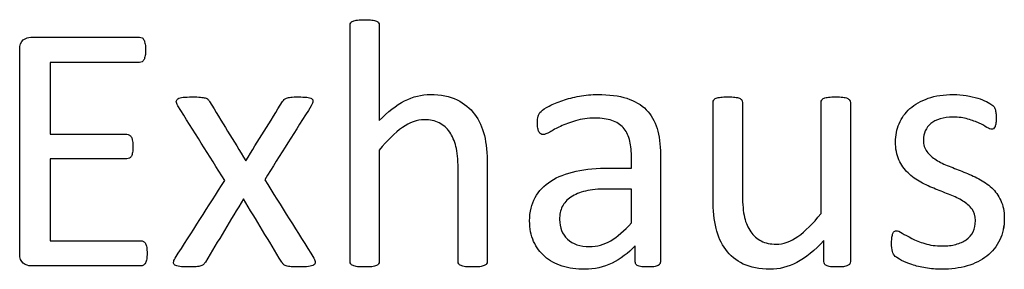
# Model space of a CAD drawing. Header units: inches. Extents: x 0 to 20790, y -12 to 14700.
# Tile 125 of 184: x 6408 to 6836, y 13484 to 13593. Entities that reach past the tile are written whole.
import ezdxf

# ---------------------------------------------------------------- set-up
doc = ezdxf.new("R2010")
doc.units = ezdxf.units.IN
doc.layers.add('254', color=7, linetype='Continuous', true_color=0xffffff)

msp = doc.modelspace()

# ---------------------------------------------------------------- linework, layer by layer
at = {"layer": '254', "color": 2, "linetype": 'Continuous', "lineweight": 25}
for points, knots in [([(6610.572, 13486.243), (6610.767, 13486.508), (6610.883, 13486.854), (6610.883, 13501.338), (6610.883, 13515.388), (6610.883, 13534.402), (6610.45, 13538.643), (6608.775, 13545.689), (6607.363, 13548.741), (6603.463, 13553.96), (6600.9, 13556.069), (6594.61, 13559.185), (6590.715, 13559.964), (6582.348, 13559.964), (6578.626, 13559.041), (6571.24, 13555.29), (6567.576, 13552.434), (6563.941, 13548.597), (6563.941, 13562.417), (6563.941, 13576.237), (6563.941, 13590.461), (6563.826, 13590.836), (6563.624, 13591.124), (6563.422, 13591.442), (6563.104, 13591.701), (6562.181, 13592.105), (6561.517, 13592.249), (6559.902, 13592.48), (6558.834, 13592.509), (6556.324, 13592.509), (6555.285, 13592.48), (6553.67, 13592.249), (6553.006, 13592.105), (6552.025, 13591.701), (6551.708, 13591.442), (6551.506, 13591.124), (6551.333, 13590.836), (6551.246, 13590.461), (6551.246, 13555.8), (6551.246, 13521.543), (6551.246, 13486.854), (6551.333, 13486.508), (6551.506, 13486.248), (6551.708, 13485.96), (6552.025, 13485.7), (6553.006, 13485.296), (6553.67, 13485.152), (6554.478, 13485.036), (6555.285, 13484.95), (6556.324, 13484.892), (6558.834, 13484.892), (6559.902, 13484.95), (6560.71, 13485.036), (6561.517, 13485.152), (6562.181, 13485.296), (6563.104, 13485.7), (6563.422, 13485.96), (6563.624, 13486.248), (6563.826, 13486.508), (6563.941, 13486.854), (6563.941, 13503.415), (6563.941, 13519.543), (6563.941, 13535.671), (6567.432, 13540.028), (6570.75, 13543.346), (6577.136, 13547.833), (6580.3, 13548.972), (6585.955, 13548.972), (6588.119, 13548.51), (6591.846, 13546.675), (6593.37, 13545.337), (6595.722, 13541.836), (6596.63, 13539.768), (6597.89, 13534.955), (6598.188, 13531.776), (6598.188, 13514.311), (6598.188, 13500.799), (6598.188, 13486.854), (6598.274, 13486.508), (6598.476, 13486.248), (6598.678, 13485.96), (6599.025, 13485.7), (6599.948, 13485.296), (6600.583, 13485.152), (6601.419, 13485.036), (6602.227, 13484.95), (6603.266, 13484.892), (6605.805, 13484.892), (6606.815, 13484.95), (6607.651, 13485.036), (6608.459, 13485.152), (6609.094, 13485.296), (6610.017, 13485.7), (6610.363, 13485.96), (6610.572, 13486.243)], [0, 0, 0, 0, 0.0027696, 0.0027696, 0.0926902, 0.0926902, 0.1244485, 0.1244485, 0.1562665, 0.1562665, 0.1876924, 0.1876924, 0.2191183, 0.2191183, 0.2446519, 0.2446519, 0.2701855, 0.2701855, 0.2701855, 0.3685701, 0.3685701, 0.3714456, 0.3714456, 0.3714456, 0.3744645, 0.3744645, 0.3774835, 0.3774835, 0.3805024, 0.3805024, 0.3834527, 0.3834527, 0.3864029, 0.3864029, 0.3893532, 0.3893532, 0.3893532, 0.3919105, 0.3919105, 0.6087898, 0.6087898, 0.6115297, 0.6115297, 0.6115297, 0.6143736, 0.6143736, 0.6172174, 0.6172174, 0.6172174, 0.6240936, 0.6240936, 0.6311296, 0.6311296, 0.6311296, 0.6355618, 0.6355618, 0.6399939, 0.6399939, 0.6399939, 0.642461, 0.642461, 0.7344031, 0.7344031, 0.7344031, 0.765268, 0.765268, 0.7959471, 0.7959471, 0.8199325, 0.8199325, 0.8436214, 0.8436214, 0.8670435, 0.8670435, 0.8901371, 0.8901371, 0.9690824, 0.9690824, 0.9716109, 0.9716109, 0.9716109, 0.9744754, 0.9744754, 0.9773399, 0.9773399, 0.9773399, 0.9844145, 0.9844145, 0.9911747, 0.9911747, 0.9911747, 0.9955873, 0.9955873, 1, 1, 1, 1]), ([(6551.506, 13591.124), (6551.708, 13591.442), (6552.025, 13591.701), (6553.006, 13592.105), (6553.67, 13592.249), (6555.285, 13592.48), (6556.324, 13592.509), (6558.834, 13592.509), (6559.902, 13592.48), (6561.517, 13592.249), (6562.181, 13592.105), (6563.104, 13591.701), (6563.422, 13591.442), (6563.624, 13591.124)], [0, 0, 0, 0, 0.164751, 0.164751, 0.3295019, 0.3295019, 0.4942529, 0.4942529, 0.6628352, 0.6628352, 0.8314176, 0.8314176, 1, 1, 1, 1]), ([(6551.506, 13486.248), (6551.333, 13486.508), (6551.246, 13486.854), (6551.246, 13521.543), (6551.246, 13555.8), (6551.246, 13590.461), (6551.333, 13590.836), (6551.506, 13591.124)], [0, 0, 0, 0, 0.0123321, 0.0123321, 0.98849, 0.98849, 1, 1, 1, 1]), ([(6563.624, 13591.124), (6563.826, 13590.836), (6563.941, 13590.461), (6563.941, 13576.237), (6563.941, 13562.417), (6563.941, 13548.597)], [0, 0, 0, 0, 0.0283976, 0.0283976, 1, 1, 1, 1]), ([(6462.772, 13488.381), (6462.873, 13489.076), (6462.931, 13489.884), (6462.931, 13491.845), (6462.873, 13492.711), (6462.758, 13493.403), (6462.671, 13494.096), (6462.469, 13494.644), (6462.239, 13495.077), (6461.979, 13495.51), (6461.662, 13495.827), (6461.344, 13496.058), (6460.998, 13496.26), (6460.623, 13496.346), (6447.063, 13496.346), (6433.906, 13496.346), (6420.75, 13496.346), (6420.75, 13508.224), (6420.75, 13520.101), (6420.75, 13531.978), (6431.887, 13531.978), (6443.023, 13531.978), (6454.564, 13531.978), (6454.939, 13532.065), (6455.257, 13532.238), (6455.603, 13532.411), (6455.891, 13532.728), (6456.353, 13533.536), (6456.497, 13534.084), (6456.613, 13534.748), (6456.699, 13535.412), (6456.757, 13536.191), (6456.757, 13538.095), (6456.699, 13538.96), (6456.613, 13539.653), (6456.497, 13540.374), (6456.353, 13540.951), (6455.891, 13541.759), (6455.603, 13542.076), (6455.257, 13542.307), (6454.939, 13542.538), (6454.564, 13542.653), (6443.023, 13542.653), (6431.887, 13542.653), (6420.75, 13542.653), (6420.75, 13553.069), (6420.75, 13563.484), (6420.75, 13573.9), (6433.733, 13573.9), (6446.716, 13573.9), (6460.104, 13573.9), (6460.479, 13574.015), (6460.796, 13574.217), (6461.142, 13574.419), (6461.402, 13574.736), (6461.806, 13575.602), (6461.979, 13576.179), (6462.123, 13576.871), (6462.239, 13577.564), (6462.296, 13578.372), (6462.296, 13580.305), (6462.239, 13581.17), (6462.123, 13581.863), (6461.979, 13582.555), (6461.806, 13583.132), (6461.402, 13584.056), (6461.142, 13584.402), (6460.796, 13584.604), (6460.479, 13584.806), (6460.104, 13584.892), (6443.947, 13584.892), (6428.194, 13584.892), (6411.258, 13584.892), (6410.161, 13584.517), (6409.094, 13583.709), (6408.055, 13582.901), (6407.536, 13581.517), (6407.536, 13549.934), (6407.536, 13520.341), (6407.536, 13488.729), (6408.055, 13487.345), (6409.094, 13486.537), (6410.161, 13485.758), (6411.258, 13485.354), (6428.367, 13485.354), (6444.293, 13485.354), (6460.623, 13485.354), (6460.998, 13485.44), (6461.344, 13485.671), (6461.662, 13485.873), (6461.979, 13486.191), (6462.239, 13486.652), (6462.469, 13487.114), (6462.671, 13487.691), (6462.772, 13488.381)], [0, 0, 0, 0, 0.0057275, 0.0057275, 0.012171, 0.012171, 0.012171, 0.0164281, 0.0164281, 0.0164281, 0.0196572, 0.0196572, 0.0196572, 0.0224977, 0.0224977, 0.1150167, 0.1150167, 0.1150167, 0.1990299, 0.1990299, 0.1990299, 0.2778051, 0.2778051, 0.2806623, 0.2806623, 0.2806623, 0.2836411, 0.2836411, 0.2866199, 0.2866199, 0.2866199, 0.2922637, 0.2922637, 0.2979075, 0.2979075, 0.2979075, 0.302089, 0.302089, 0.3062706, 0.3062706, 0.3062706, 0.3090271, 0.3090271, 0.3850294, 0.3850294, 0.3850294, 0.4581667, 0.4581667, 0.4581667, 0.5493352, 0.5493352, 0.5521715, 0.5521715, 0.5521715, 0.5551417, 0.5551417, 0.5581119, 0.5581119, 0.5581119, 0.5637944, 0.5637944, 0.5700097, 0.5700097, 0.5700097, 0.5742407, 0.5742407, 0.5784716, 0.5784716, 0.5784716, 0.5811627, 0.5811627, 0.6861176, 0.6861176, 0.6939988, 0.6939988, 0.6939988, 0.7047328, 0.7047328, 0.8642914, 0.8642914, 0.875181, 0.875181, 0.875181, 0.8831411, 0.8831411, 0.9903106, 0.9903106, 0.9930287, 0.9930287, 0.9930287, 0.9959897, 0.9959897, 0.9959897, 1, 1, 1, 1]), ([(6409.094, 13486.537), (6408.055, 13487.345), (6407.536, 13488.729), (6407.536, 13520.341), (6407.536, 13549.934), (6407.536, 13581.517), (6408.055, 13582.901), (6409.094, 13583.709)], [0, 0, 0, 0, 0.060103, 0.060103, 0.9407556, 0.9407556, 1, 1, 1, 1]), ([(6409.094, 13583.709), (6410.161, 13584.517), (6411.258, 13584.892), (6428.194, 13584.892), (6443.947, 13584.892), (6460.104, 13584.892), (6460.479, 13584.806), (6460.796, 13584.604)], [0, 0, 0, 0, 0.0682196, 0.0682196, 0.9767055, 0.9767055, 1, 1, 1, 1]), ([(6460.796, 13584.604), (6461.142, 13584.402), (6461.402, 13584.056), (6461.806, 13583.132), (6461.979, 13582.555), (6462.123, 13581.863)], [0, 0, 0, 0, 0.5, 0.5, 1, 1, 1, 1]), ([(6462.123, 13581.863), (6462.239, 13581.17), (6462.296, 13580.305), (6462.296, 13578.372), (6462.239, 13577.564), (6462.123, 13576.871)], [0, 0, 0, 0, 0.5223881, 0.5223881, 1, 1, 1, 1]), ([(6462.123, 13576.871), (6461.979, 13576.179), (6461.806, 13575.602), (6461.402, 13574.736), (6461.142, 13574.419), (6460.796, 13574.217)], [0, 0, 0, 0, 0.5, 0.5, 1, 1, 1, 1]), ([(6460.796, 13574.217), (6460.479, 13574.015), (6460.104, 13573.9), (6446.716, 13573.9), (6433.733, 13573.9), (6420.75, 13573.9)], [0, 0, 0, 0, 0.0301724, 0.0301724, 1, 1, 1, 1]), ([(6536.099, 13486.941), (6536.099, 13487.402), (6535.897, 13488.008), (6535.493, 13488.729), (6528.357, 13500.116), (6521.221, 13511.503), (6514.085, 13522.89), (6520.836, 13533.613), (6527.588, 13544.336), (6534.339, 13555.06), (6534.801, 13555.81), (6535.032, 13556.473), (6535.15, 13557.483), (6534.945, 13557.887), (6534.022, 13558.464), (6533.3, 13558.637), (6532.377, 13558.753), (6531.425, 13558.839), (6530.184, 13558.897), (6527.328, 13558.897), (6526.232, 13558.868), (6524.645, 13558.692), (6524.039, 13558.579), (6523.606, 13558.406), (6523.145, 13558.204), (6522.798, 13558.002), (6522.568, 13557.743), (6522.308, 13557.483), (6522.077, 13557.195), (6521.875, 13556.906), (6516.538, 13548.318), (6511.2, 13539.73), (6505.862, 13531.141), (6500.602, 13539.73), (6495.341, 13548.318), (6490.081, 13556.906), (6489.879, 13557.252), (6489.648, 13557.57), (6489.128, 13558.089), (6488.753, 13558.291), (6488.234, 13558.435), (6487.744, 13558.579), (6487.022, 13558.695), (6485.233, 13558.868), (6484.051, 13558.897), (6480.906, 13558.897), (6479.579, 13558.839), (6478.598, 13558.753), (6477.588, 13558.637), (6476.838, 13558.435), (6475.857, 13557.743), (6475.626, 13557.339), (6475.682, 13556.387), (6475.914, 13555.781), (6476.318, 13555.06), (6483.118, 13544.211), (6489.917, 13533.363), (6496.716, 13522.515), (6489.532, 13511.253), (6482.348, 13499.991), (6474.704, 13488.008), (6474.472, 13487.402), (6474.412, 13486.45), (6474.616, 13486.046), (6475.049, 13485.729), (6475.482, 13485.44), (6476.174, 13485.21), (6477.126, 13485.094), (6478.078, 13484.95), (6479.29, 13484.892), (6482.204, 13484.892), (6483.358, 13484.921), (6485.118, 13485.091), (6485.811, 13485.21), (6486.907, 13485.556), (6487.311, 13485.787), (6487.599, 13486.075), (6487.859, 13486.364), (6488.119, 13486.681), (6488.321, 13487.056), (6493.831, 13496.212), (6499.342, 13505.367), (6504.853, 13514.523), (6510.392, 13505.367), (6515.932, 13496.212), (6521.471, 13487.056), (6521.673, 13486.681), (6521.933, 13486.364), (6522.221, 13486.075), (6522.481, 13485.787), (6522.914, 13485.556), (6523.433, 13485.383), (6523.981, 13485.21), (6524.703, 13485.094), (6526.491, 13484.921), (6527.703, 13484.892), (6530.848, 13484.892), (6532.146, 13484.95), (6533.127, 13485.094), (6534.137, 13485.21), (6534.887, 13485.44), (6535.378, 13485.729), (6535.839, 13486.046), (6536.099, 13486.45), (6536.099, 13486.941)], [0, 0, 0, 0, 0.0052827, 0.0052827, 0.0052827, 0.1169451, 0.1169451, 0.1169451, 0.2222379, 0.2222379, 0.2222379, 0.227948, 0.227948, 0.2339895, 0.2339895, 0.240031, 0.240031, 0.240031, 0.2502768, 0.2502768, 0.2599198, 0.2599198, 0.2699158, 0.2699158, 0.2699158, 0.2734534, 0.2734534, 0.2734534, 0.276551, 0.276551, 0.276551, 0.3629603, 0.3629603, 0.3629603, 0.4490243, 0.4490243, 0.4490243, 0.4523206, 0.4523206, 0.455617, 0.455617, 0.455617, 0.4616987, 0.4616987, 0.4677805, 0.4677805, 0.4744471, 0.4744471, 0.4744471, 0.4810669, 0.4810669, 0.4876866, 0.4876866, 0.4939184, 0.4939184, 0.4939184, 0.6019732, 0.6019732, 0.6019732, 0.7147132, 0.7147132, 0.7219407, 0.7219407, 0.7296183, 0.7296183, 0.7296183, 0.7358262, 0.7358262, 0.7358262, 0.7462368, 0.7462368, 0.7560468, 0.7560468, 0.7655432, 0.7655432, 0.7750397, 0.7750397, 0.7750397, 0.7785393, 0.7785393, 0.7785393, 0.8704534, 0.8704534, 0.8704534, 0.9624958, 0.9624958, 0.9624958, 0.9660492, 0.9660492, 0.9660492, 0.9700924, 0.9700924, 0.9700924, 0.9763996, 0.9763996, 0.9827068, 0.9827068, 0.9891308, 0.9891308, 0.9891308, 0.9958197, 0.9958197, 0.9958197, 1, 1, 1, 1]), ([(6476.318, 13555.06), (6475.914, 13555.781), (6475.682, 13556.387), (6475.626, 13557.339), (6475.857, 13557.743), (6476.838, 13558.435), (6477.588, 13558.637), (6478.598, 13558.753)], [0, 0, 0, 0, 0.3200484, 0.3200484, 0.6600242, 0.6600242, 1, 1, 1, 1]), ([(6478.598, 13558.753), (6479.579, 13558.839), (6480.906, 13558.897), (6484.051, 13558.897), (6485.233, 13558.868), (6487.022, 13558.695), (6487.744, 13558.579), (6488.234, 13558.435)], [0, 0, 0, 0, 0.3540373, 0.3540373, 0.6770186, 0.6770186, 1, 1, 1, 1]), ([(6488.234, 13558.435), (6488.753, 13558.291), (6489.128, 13558.089), (6489.648, 13557.57), (6489.879, 13557.252), (6490.081, 13556.906)], [0, 0, 0, 0, 0.5, 0.5, 1, 1, 1, 1]), ([(6523.606, 13558.406), (6524.039, 13558.579), (6524.645, 13558.692), (6526.232, 13558.868), (6527.328, 13558.897), (6530.184, 13558.897), (6531.425, 13558.839), (6532.377, 13558.753)], [0, 0, 0, 0, 0.3344828, 0.3344828, 0.6571578, 0.6571578, 1, 1, 1, 1]), ([(6532.377, 13558.753), (6533.3, 13558.637), (6534.022, 13558.464), (6534.945, 13557.887), (6535.15, 13557.483), (6535.032, 13556.473), (6534.801, 13555.81), (6534.339, 13555.06)], [0, 0, 0, 0, 0.3395422, 0.3395422, 0.6790845, 0.6790845, 1, 1, 1, 1]), ([(6563.941, 13548.597), (6567.576, 13552.434), (6571.24, 13555.29), (6578.626, 13559.041), (6582.348, 13559.964), (6590.715, 13559.964), (6594.61, 13559.185), (6600.9, 13556.069), (6603.463, 13553.96), (6607.363, 13548.741), (6608.775, 13545.689), (6610.45, 13538.643), (6610.883, 13534.402), (6610.883, 13515.388), (6610.883, 13501.338), (6610.883, 13486.854), (6610.767, 13486.508), (6610.565, 13486.248)], [0, 0, 0, 0, 0.0945039, 0.0945039, 0.1890077, 0.1890077, 0.3053202, 0.3053202, 0.4216326, 0.4216326, 0.5393958, 0.5393958, 0.6569387, 0.6569387, 0.9897492, 0.9897492, 1, 1, 1, 1]), ([(6685.574, 13485.822), (6685.984, 13486.133), (6686.186, 13486.594), (6686.186, 13502.771), (6686.186, 13518.341), (6686.186, 13538.21), (6685.695, 13541.961), (6683.733, 13548.424), (6682.175, 13551.136), (6680.04, 13553.328), (6677.876, 13555.492), (6675.049, 13557.166), (6668.067, 13559.416), (6663.854, 13559.964), (6656.209, 13559.964), (6653.554, 13559.734), (6648.333, 13558.747), (6645.909, 13558.147), (6641.523, 13556.646), (6639.561, 13555.839), (6636.179, 13554.062), (6634.974, 13553.271), (6634.281, 13552.578), (6633.589, 13551.915), (6633.156, 13551.222), (6632.81, 13549.722), (6632.723, 13548.712), (6632.723, 13546.664), (6632.752, 13545.971), (6632.978, 13544.672), (6633.127, 13544.154), (6633.589, 13543.346), (6633.877, 13543.028), (6634.166, 13542.826), (6634.483, 13542.624), (6634.83, 13542.509), (6635.868, 13542.509), (6636.791, 13542.884), (6639.33, 13544.384), (6640.888, 13545.192), (6644.639, 13546.981), (6646.803, 13547.818), (6651.8, 13549.27), (6654.593, 13549.664), (6660.652, 13549.664), (6663.104, 13549.318), (6667.112, 13547.924), (6668.73, 13546.923), (6671.242, 13544.184), (6672.164, 13542.48), (6672.712, 13540.432), (6673.289, 13538.383), (6673.577, 13536.017), (6673.577, 13531.565), (6673.577, 13529.766), (6673.577, 13527.968), (6670.394, 13527.968), (6667.211, 13527.968), (6658.632, 13527.968), (6653.785, 13527.506), (6645.187, 13525.602), (6641.523, 13524.188), (6635.58, 13520.38), (6633.3, 13517.985), (6630.114, 13512.25), (6629.319, 13508.868), (6629.319, 13501.626), (6629.896, 13498.654), (6632.215, 13493.437), (6633.82, 13491.211), (6637.974, 13487.633), (6640.484, 13486.248), (6643.456, 13485.325), (6646.399, 13484.373), (6649.688, 13483.882), (6657.478, 13483.882), (6661.431, 13484.777), (6668.84, 13488.395), (6672.221, 13490.893), (6675.251, 13494.125), (6675.251, 13491.817), (6675.251, 13489.508), (6675.251, 13486.594), (6675.424, 13486.133), (6675.799, 13485.815), (6676.145, 13485.498), (6676.722, 13485.267), (6678.31, 13484.984), (6679.377, 13484.892), (6682.118, 13484.892), (6683.156, 13484.979), (6684.599, 13485.267), (6685.147, 13485.498), (6685.574, 13485.822)], [0, 0, 0, 0, 0.0062907, 0.0062907, 0.1679526, 0.1679526, 0.2125868, 0.2125868, 0.257221, 0.257221, 0.257221, 0.2941122, 0.2941122, 0.3310034, 0.3310034, 0.3506219, 0.3506219, 0.3704508, 0.3704508, 0.3902798, 0.3902798, 0.4098458, 0.4098458, 0.4098458, 0.4185611, 0.4185611, 0.4272765, 0.4272765, 0.4326245, 0.4326245, 0.437747, 0.437747, 0.4428695, 0.4428695, 0.4428695, 0.4468565, 0.4468565, 0.4524383, 0.4524383, 0.4580201, 0.4580201, 0.463602, 0.463602, 0.4692612, 0.4692612, 0.474606, 0.474606, 0.48002, 0.48002, 0.4853165, 0.4853165, 0.4853165, 0.5053782, 0.5053782, 0.5189706, 0.5189706, 0.5189706, 0.5457097, 0.5457097, 0.5910288, 0.5910288, 0.6363479, 0.6363479, 0.681667, 0.681667, 0.7273363, 0.7273363, 0.766578, 0.766578, 0.8061842, 0.8061842, 0.8457904, 0.8457904, 0.8457904, 0.877393, 0.877393, 0.9135102, 0.9135102, 0.9492912, 0.9492912, 0.9492912, 0.9709919, 0.9709919, 0.9766884, 0.9766884, 0.9766884, 0.9826091, 0.9826091, 0.988325, 0.988325, 0.9941625, 0.9941625, 1, 1, 1, 1]), ([(6634.281, 13552.578), (6634.974, 13553.271), (6636.179, 13554.062), (6639.561, 13555.839), (6641.523, 13556.646), (6645.909, 13558.147), (6648.333, 13558.747), (6653.554, 13559.734), (6656.209, 13559.964), (6663.854, 13559.964), (6668.067, 13559.416), (6675.049, 13557.166), (6677.876, 13555.492), (6680.04, 13553.328)], [0, 0, 0, 0, 0.1281972, 0.1281972, 0.2581168, 0.2581168, 0.3880364, 0.3880364, 0.5165767, 0.5165767, 0.7582883, 0.7582883, 1, 1, 1, 1]), ([(6768.554, 13486.25), (6768.73, 13486.508), (6768.817, 13486.854), (6768.817, 13510.359), (6768.817, 13533.43), (6768.817, 13556.935), (6768.701, 13557.281), (6768.471, 13557.541), (6768.24, 13557.829), (6767.894, 13558.089), (6766.97, 13558.551), (6766.336, 13558.695), (6764.691, 13558.865), (6763.652, 13558.897), (6761.142, 13558.897), (6760.104, 13558.868), (6758.517, 13558.692), (6757.853, 13558.551), (6757.363, 13558.32), (6756.843, 13558.089), (6756.497, 13557.829), (6756.324, 13557.541), (6756.122, 13557.281), (6756.036, 13556.935), (6756.036, 13540.374), (6756.036, 13524.246), (6756.036, 13508.118), (6752.516, 13503.761), (6749.169, 13500.443), (6742.841, 13495.956), (6739.677, 13494.817), (6734.051, 13494.817), (6731.887, 13495.279), (6728.194, 13497.183), (6726.665, 13498.51), (6724.264, 13501.94), (6723.347, 13504.021), (6722.199, 13508.898), (6721.875, 13512.157), (6721.875, 13529.632), (6721.875, 13543.067), (6721.875, 13556.935), (6721.789, 13557.281), (6721.587, 13557.541), (6721.385, 13557.829), (6721.038, 13558.089), (6720.057, 13558.551), (6719.394, 13558.695), (6717.75, 13558.871), (6716.74, 13558.897), (6714.258, 13558.897), (6713.248, 13558.868), (6711.604, 13558.698), (6710.94, 13558.551), (6709.902, 13558.089), (6709.555, 13557.829), (6709.382, 13557.541), (6709.209, 13557.281), (6709.123, 13556.935), (6709.123, 13542.509), (6709.123, 13528.516), (6709.123, 13509.474), (6709.527, 13505.204), (6710.392, 13501.713), (6711.229, 13498.193), (6712.614, 13495.106), (6716.551, 13489.836), (6719.077, 13487.749), (6722.221, 13486.191), (6725.395, 13484.661), (6729.261, 13483.882), (6737.83, 13483.882), (6741.725, 13484.892), (6745.591, 13486.883), (6749.429, 13488.903), (6753.324, 13492.076), (6757.276, 13496.433), (6757.276, 13493.384), (6757.276, 13490.336), (6757.276, 13486.854), (6757.363, 13486.508), (6757.507, 13486.248), (6757.651, 13485.96), (6757.94, 13485.7), (6758.401, 13485.498), (6758.834, 13485.296), (6759.411, 13485.152), (6760.161, 13485.036), (6760.912, 13484.95), (6761.864, 13484.892), (6764.114, 13484.892), (6765.037, 13484.95), (6765.787, 13485.036), (6766.509, 13485.152), (6767.115, 13485.296), (6768.038, 13485.7), (6768.355, 13485.96), (6768.554, 13486.25)], [0, 0, 0, 0, 0.0038138, 0.0038138, 0.2071299, 0.2071299, 0.2109436, 0.2109436, 0.2109436, 0.2148076, 0.2148076, 0.2186716, 0.2186716, 0.2224039, 0.2224039, 0.2264026, 0.2264026, 0.2305478, 0.2305478, 0.2305478, 0.2342105, 0.2342105, 0.2342105, 0.2372634, 0.2372634, 0.3510351, 0.3510351, 0.3510351, 0.3882049, 0.3882049, 0.4251502, 0.4251502, 0.4536988, 0.4536988, 0.4822474, 0.4822474, 0.5102533, 0.5102533, 0.5379471, 0.5379471, 0.6300619, 0.6300619, 0.6330291, 0.6330291, 0.6330291, 0.6366576, 0.6366576, 0.640286, 0.640286, 0.6440425, 0.6440425, 0.6477991, 0.6477991, 0.6514275, 0.6514275, 0.6550559, 0.6550559, 0.6550559, 0.6579975, 0.6579975, 0.7531086, 0.7531086, 0.787427, 0.787427, 0.787427, 0.8144143, 0.8144143, 0.8415922, 0.8415922, 0.8415922, 0.8733002, 0.8733002, 0.9004502, 0.9004502, 0.9004502, 0.940355, 0.940355, 0.940355, 0.9644189, 0.9644189, 0.9678349, 0.9678349, 0.9678349, 0.9709703, 0.9709703, 0.9709703, 0.9757756, 0.9757756, 0.9757756, 0.9833849, 0.9833849, 0.9902518, 0.9902518, 0.9902518, 0.9951259, 0.9951259, 1, 1, 1, 1]), ([(6710.392, 13501.713), (6709.527, 13505.204), (6709.123, 13509.474), (6709.123, 13528.516), (6709.123, 13542.509), (6709.123, 13556.935), (6709.209, 13557.281), (6709.382, 13557.541)], [0, 0, 0, 0, 0.2592593, 0.2592593, 0.9777778, 0.9777778, 1, 1, 1, 1]), ([(6709.382, 13557.541), (6709.555, 13557.829), (6709.902, 13558.089), (6710.94, 13558.551), (6711.604, 13558.698), (6713.248, 13558.868), (6714.258, 13558.897), (6716.74, 13558.897), (6717.75, 13558.871), (6719.394, 13558.695), (6720.057, 13558.551), (6721.038, 13558.089), (6721.385, 13557.829), (6721.587, 13557.541)], [0, 0, 0, 0, 0.1647275, 0.1647275, 0.329455, 0.329455, 0.5, 0.5, 0.670545, 0.670545, 0.8352725, 0.8352725, 1, 1, 1, 1]), ([(6721.587, 13557.541), (6721.789, 13557.281), (6721.875, 13556.935), (6721.875, 13543.067), (6721.875, 13529.632), (6721.875, 13512.157), (6722.199, 13508.898), (6723.347, 13504.021), (6724.264, 13501.94), (6726.665, 13498.51), (6728.194, 13497.183), (6731.887, 13495.279), (6734.051, 13494.817), (6739.677, 13494.817), (6742.841, 13495.956), (6749.169, 13500.443), (6752.516, 13503.761), (6756.036, 13508.118)], [0, 0, 0, 0, 0.0105222, 0.0105222, 0.3371776, 0.3371776, 0.4353846, 0.4353846, 0.5346985, 0.5346985, 0.6359368, 0.6359368, 0.7371752, 0.7371752, 0.8681895, 0.8681895, 1, 1, 1, 1]), ([(6756.036, 13508.118), (6756.036, 13524.246), (6756.036, 13540.374), (6756.036, 13556.935), (6756.122, 13557.281), (6756.324, 13557.541)], [0, 0, 0, 0, 0.9738676, 0.9738676, 1, 1, 1, 1]), ([(6757.363, 13558.32), (6757.853, 13558.551), (6758.517, 13558.692), (6760.104, 13558.868), (6761.142, 13558.897), (6763.652, 13558.897), (6764.691, 13558.865), (6766.336, 13558.695), (6766.97, 13558.551), (6767.894, 13558.089), (6768.24, 13557.829), (6768.471, 13557.541)], [0, 0, 0, 0, 0.2114411, 0.2114411, 0.415418, 0.415418, 0.6057964, 0.6057964, 0.8028982, 0.8028982, 1, 1, 1, 1]), ([(6768.471, 13557.541), (6768.701, 13557.281), (6768.817, 13556.935), (6768.817, 13533.43), (6768.817, 13510.359), (6768.817, 13486.854), (6768.73, 13486.508), (6768.557, 13486.248)], [0, 0, 0, 0, 0.0180796, 0.0180796, 0.9819204, 0.9819204, 1, 1, 1, 1]), ([(6833.779, 13496.669), (6835.089, 13499.433), (6835.753, 13502.578), (6835.753, 13509.099), (6835.233, 13511.667), (6833.256, 13515.971), (6831.916, 13517.812), (6830.271, 13519.341), (6828.626, 13520.899), (6826.751, 13522.197), (6824.616, 13523.265), (6822.51, 13524.361), (6820.346, 13525.342), (6815.985, 13527.064), (6813.826, 13527.91), (6811.748, 13528.747), (6809.642, 13529.555), (6807.767, 13530.478), (6806.122, 13531.517), (6804.478, 13532.526), (6803.15, 13533.738), (6802.112, 13535.094), (6801.102, 13536.45), (6800.583, 13538.124), (6800.583, 13541.557), (6800.842, 13542.884), (6801.939, 13545.365), (6802.718, 13546.433), (6803.785, 13547.327), (6804.824, 13548.222), (6806.18, 13548.914), (6809.469, 13549.895), (6811.344, 13550.126), (6815.932, 13550.126), (6818.067, 13549.837), (6819.942, 13549.289), (6821.789, 13548.712), (6823.433, 13548.106), (6826.203, 13546.837), (6827.328, 13546.231), (6828.194, 13545.654), (6829.088, 13545.106), (6829.752, 13544.817), (6830.502, 13544.817), (6830.79, 13544.904), (6831.05, 13545.077), (6831.31, 13545.279), (6831.512, 13545.567), (6831.714, 13545.971), (6831.887, 13546.375), (6832.002, 13546.923), (6832.175, 13548.193), (6832.204, 13548.943), (6832.204, 13550.645), (6832.175, 13551.338), (6831.998, 13552.462), (6831.944, 13552.925), (6831.858, 13553.328), (6831.771, 13553.704), (6831.656, 13554.05), (6831.483, 13554.367), (6831.281, 13554.656), (6830.935, 13555.031), (6830.386, 13555.435), (6829.867, 13555.839), (6829.059, 13556.329), (6828.021, 13556.848), (6826.953, 13557.397), (6825.684, 13557.887), (6822.714, 13558.819), (6821.038, 13559.214), (6819.192, 13559.503), (6817.345, 13559.82), (6815.499, 13559.964), (6809.469, 13559.964), (6805.776, 13559.416), (6799.461, 13557.157), (6796.832, 13555.665), (6792.62, 13551.915), (6791.062, 13549.722), (6789.994, 13547.241), (6788.955, 13544.759), (6788.436, 13542.163), (6788.436, 13536.364), (6788.927, 13533.709), (6789.936, 13531.517), (6790.917, 13529.295), (6792.244, 13527.42), (6793.889, 13525.804), (6795.534, 13524.217), (6797.38, 13522.89), (6799.457, 13521.765), (6801.535, 13520.668), (6803.67, 13519.687), (6808.03, 13517.966), (6810.161, 13517.12), (6812.21, 13516.312), (6814.258, 13515.533), (6816.105, 13514.609), (6817.749, 13513.6), (6819.365, 13512.561), (6820.692, 13511.378), (6822.712, 13508.724), (6823.202, 13507.079), (6823.202, 13503.213), (6822.856, 13501.597), (6821.471, 13498.828), (6820.49, 13497.674), (6819.192, 13496.779), (6817.922, 13495.885), (6816.393, 13495.192), (6812.931, 13494.269), (6810.969, 13494.038), (6805.949, 13494.038), (6803.41, 13494.384), (6798.993, 13495.761), (6797.092, 13496.519), (6795.476, 13497.356), (6793.86, 13498.164), (6792.504, 13498.943), (6791.379, 13499.635), (6790.283, 13500.328), (6789.446, 13500.674), (6788.523, 13500.674), (6788.205, 13500.559), (6787.917, 13500.386), (6787.657, 13500.212), (6787.426, 13499.924), (6787.282, 13499.52), (6787.109, 13499.087), (6786.993, 13498.568), (6786.878, 13497.904), (6786.791, 13497.212), (6786.734, 13496.404), (6786.734, 13493.836), (6786.849, 13492.596), (6787.369, 13490.749), (6787.772, 13490.028), (6788.927, 13488.989), (6789.821, 13488.412), (6791.033, 13487.777), (6792.273, 13487.143), (6793.774, 13486.508), (6795.534, 13485.931), (6797.322, 13485.325), (6799.313, 13484.863), (6801.535, 13484.459), (6803.785, 13484.084), (6806.122, 13483.882), (6812.585, 13483.882), (6816.249, 13484.373), (6822.916, 13486.327), (6825.799, 13487.749), (6830.606, 13491.571), (6832.464, 13493.894), (6833.779, 13496.669)], [0, 0, 0, 0, 0.0265971, 0.0265971, 0.0488695, 0.0488695, 0.071505, 0.071505, 0.071505, 0.0916763, 0.0916763, 0.0916763, 0.1124207, 0.1124207, 0.1329291, 0.1329291, 0.1329291, 0.1513232, 0.1513232, 0.1513232, 0.1671509, 0.1671509, 0.1671509, 0.1827935, 0.1827935, 0.1941287, 0.1941287, 0.2054639, 0.2054639, 0.2054639, 0.2187849, 0.2187849, 0.232106, 0.232106, 0.2470255, 0.2470255, 0.2470255, 0.2617411, 0.2617411, 0.2764567, 0.2764567, 0.2764567, 0.2827861, 0.2827861, 0.2867419, 0.2867419, 0.2867419, 0.2899769, 0.2899769, 0.2899769, 0.2946866, 0.2946866, 0.2993962, 0.2993962, 0.3039489, 0.3039489, 0.3087355, 0.3087355, 0.3087355, 0.3118991, 0.3118991, 0.3118991, 0.3162873, 0.3162873, 0.3162873, 0.3241694, 0.3241694, 0.3241694, 0.3358727, 0.3358727, 0.3477852, 0.3477852, 0.3477852, 0.3635516, 0.3635516, 0.3992722, 0.3992722, 0.4352836, 0.4352836, 0.4712949, 0.4712949, 0.4712949, 0.4954133, 0.4954133, 0.5223243, 0.5223243, 0.5223243, 0.5434303, 0.5434303, 0.5434303, 0.5642681, 0.5642681, 0.5642681, 0.5855645, 0.5855645, 0.6066186, 0.6066186, 0.6066186, 0.6252846, 0.6252846, 0.6252846, 0.6414191, 0.6414191, 0.6575536, 0.6575536, 0.6732136, 0.6732136, 0.6888736, 0.6888736, 0.6888736, 0.7040281, 0.7040281, 0.7191826, 0.7191826, 0.7391866, 0.7391866, 0.7589539, 0.7589539, 0.7589539, 0.7730817, 0.7730817, 0.7730817, 0.7812698, 0.7812698, 0.7868722, 0.7868722, 0.7868722, 0.7901715, 0.7901715, 0.7901715, 0.7952132, 0.7952132, 0.7952132, 0.802729, 0.802729, 0.8148868, 0.8148868, 0.8270447, 0.8270447, 0.8392026, 0.8392026, 0.8392026, 0.8540559, 0.8540559, 0.8540559, 0.8729189, 0.8729189, 0.8729189, 0.8944875, 0.8944875, 0.9297587, 0.9297587, 0.9647499, 0.9647499, 1, 1, 1, 1]), ([(6789.994, 13547.241), (6791.062, 13549.722), (6792.62, 13551.915), (6796.832, 13555.665), (6799.461, 13557.157), (6805.776, 13559.416), (6809.469, 13559.964), (6815.499, 13559.964), (6817.345, 13559.82), (6819.192, 13559.503)], [0, 0, 0, 0, 0.2915669, 0.2915669, 0.5831337, 0.5831337, 0.8723472, 0.8723472, 1, 1, 1, 1]), ([(6819.192, 13559.503), (6821.038, 13559.214), (6822.714, 13558.819), (6825.684, 13557.887), (6826.953, 13557.397), (6828.021, 13556.848)], [0, 0, 0, 0, 0.504427, 0.504427, 1, 1, 1, 1]), ([(6680.04, 13553.328), (6682.175, 13551.136), (6683.733, 13548.424), (6685.695, 13541.961), (6686.186, 13538.21), (6686.186, 13518.341), (6686.186, 13502.771), (6686.186, 13486.594), (6685.984, 13486.133), (6685.58, 13485.815)], [0, 0, 0, 0, 0.1735248, 0.1735248, 0.3470497, 0.3470497, 0.9755435, 0.9755435, 1, 1, 1, 1]), ([(6831.858, 13553.328), (6831.944, 13552.925), (6831.998, 13552.462), (6832.175, 13551.338), (6832.204, 13550.645), (6832.204, 13548.943), (6832.175, 13548.193), (6832.002, 13546.923), (6831.887, 13546.375), (6831.714, 13545.971)], [0, 0, 0, 0, 0.2551684, 0.2551684, 0.4978663, 0.4978663, 0.7489332, 0.7489332, 1, 1, 1, 1]), ([(6598.476, 13486.248), (6598.274, 13486.508), (6598.188, 13486.854), (6598.188, 13500.799), (6598.188, 13514.311), (6598.188, 13531.776), (6597.89, 13534.955), (6596.63, 13539.768), (6595.722, 13541.836), (6593.37, 13545.337), (6591.846, 13546.675), (6588.119, 13548.51), (6585.955, 13548.972), (6580.3, 13548.972), (6577.136, 13547.833), (6570.75, 13543.346), (6567.432, 13540.028), (6563.941, 13535.671)], [0, 0, 0, 0, 0.0106594, 0.0106594, 0.3434701, 0.3434701, 0.4408261, 0.4408261, 0.5395668, 0.5395668, 0.6394324, 0.6394324, 0.7405482, 0.7405482, 0.8698823, 0.8698823, 1, 1, 1, 1]), ([(6634.166, 13542.826), (6633.877, 13543.028), (6633.589, 13543.346), (6633.127, 13544.154), (6632.978, 13544.672), (6632.752, 13545.971), (6632.723, 13546.664), (6632.723, 13548.712), (6632.81, 13549.722), (6633.156, 13551.222), (6633.589, 13551.915), (6634.281, 13552.578)], [0, 0, 0, 0, 0.1551158, 0.1551158, 0.3102316, 0.3102316, 0.4721772, 0.4721772, 0.7360886, 0.7360886, 1, 1, 1, 1]), ([(6672.712, 13540.432), (6672.164, 13542.48), (6671.242, 13544.184), (6668.73, 13546.923), (6667.112, 13547.924), (6663.104, 13549.318), (6660.652, 13549.664), (6654.593, 13549.664), (6651.8, 13549.27), (6646.803, 13547.818), (6644.639, 13546.981), (6640.888, 13545.192), (6639.33, 13544.384), (6636.791, 13542.884), (6635.868, 13542.509), (6634.83, 13542.509), (6634.483, 13542.624), (6634.166, 13542.826)], [0, 0, 0, 0, 0.1247793, 0.1247793, 0.252326, 0.252326, 0.3782436, 0.3782436, 0.511568, 0.511568, 0.6430689, 0.6430689, 0.7745699, 0.7745699, 0.9060708, 0.9060708, 1, 1, 1, 1]), ([(6819.942, 13549.289), (6818.067, 13549.837), (6815.932, 13550.126), (6811.344, 13550.126), (6809.469, 13549.895), (6806.18, 13548.914), (6804.824, 13548.222), (6803.785, 13547.327)], [0, 0, 0, 0, 0.3589744, 0.3589744, 0.6794872, 0.6794872, 1, 1, 1, 1]), ([(6828.194, 13545.654), (6827.328, 13546.231), (6826.203, 13546.837), (6823.433, 13548.106), (6821.789, 13548.712), (6819.942, 13549.289)], [0, 0, 0, 0, 0.5, 0.5, 1, 1, 1, 1]), ([(6789.936, 13531.517), (6788.927, 13533.709), (6788.436, 13536.364), (6788.436, 13542.163), (6788.955, 13544.759), (6789.994, 13547.241)], [0, 0, 0, 0, 0.5273632, 0.5273632, 1, 1, 1, 1]), ([(6803.785, 13547.327), (6802.718, 13546.433), (6801.939, 13545.365), (6800.842, 13542.884), (6800.583, 13541.557), (6800.583, 13538.124), (6801.102, 13536.45), (6802.112, 13535.094)], [0, 0, 0, 0, 0.295858, 0.295858, 0.591716, 0.591716, 1, 1, 1, 1]), ([(6831.05, 13545.077), (6830.79, 13544.904), (6830.502, 13544.817), (6829.752, 13544.817), (6829.088, 13545.106), (6828.194, 13545.654)], [0, 0, 0, 0, 0.3846154, 0.3846154, 1, 1, 1, 1]), ([(6420.75, 13542.653), (6431.887, 13542.653), (6443.023, 13542.653), (6454.564, 13542.653), (6454.939, 13542.538), (6455.257, 13542.307)], [0, 0, 0, 0, 0.965, 0.965, 1, 1, 1, 1]), ([(6455.257, 13542.307), (6455.603, 13542.076), (6455.891, 13541.759), (6456.353, 13540.951), (6456.497, 13540.374), (6456.613, 13539.653)], [0, 0, 0, 0, 0.5, 0.5, 1, 1, 1, 1]), ([(6673.577, 13527.968), (6673.577, 13529.766), (6673.577, 13531.565), (6673.577, 13536.017), (6673.289, 13538.383), (6672.712, 13540.432)], [0, 0, 0, 0, 0.4038877, 0.4038877, 1, 1, 1, 1]), ([(6456.613, 13539.653), (6456.699, 13538.96), (6456.757, 13538.095), (6456.757, 13536.191), (6456.699, 13535.412), (6456.613, 13534.748)], [0, 0, 0, 0, 0.5, 0.5, 1, 1, 1, 1]), ([(6455.257, 13532.238), (6454.939, 13532.065), (6454.564, 13531.978), (6443.023, 13531.978), (6431.887, 13531.978), (6420.75, 13531.978)], [0, 0, 0, 0, 0.035, 0.035, 1, 1, 1, 1]), ([(6456.613, 13534.748), (6456.497, 13534.084), (6456.353, 13533.536), (6455.891, 13532.728), (6455.603, 13532.411), (6455.257, 13532.238)], [0, 0, 0, 0, 0.5, 0.5, 1, 1, 1, 1]), ([(6563.941, 13535.671), (6563.941, 13519.543), (6563.941, 13503.415), (6563.941, 13486.854), (6563.826, 13486.508), (6563.624, 13486.248)], [0, 0, 0, 0, 0.9738676, 0.9738676, 1, 1, 1, 1]), ([(6643.456, 13485.325), (6640.484, 13486.248), (6637.974, 13487.633), (6633.82, 13491.211), (6632.215, 13493.437), (6629.896, 13498.654), (6629.319, 13501.626), (6629.319, 13508.868), (6630.114, 13512.25), (6633.3, 13517.985), (6635.58, 13520.38), (6641.523, 13524.188), (6645.187, 13525.602), (6653.785, 13527.506), (6658.632, 13527.968), (6667.211, 13527.968), (6670.394, 13527.968), (6673.577, 13527.968)], [0, 0, 0, 0, 0.1211867, 0.1211867, 0.2423733, 0.2423733, 0.3624449, 0.3624449, 0.5021834, 0.5021834, 0.6408503, 0.6408503, 0.7795172, 0.7795172, 0.9181841, 0.9181841, 1, 1, 1, 1]), ([(6811.748, 13528.747), (6813.826, 13527.91), (6815.985, 13527.064), (6820.346, 13525.342), (6822.51, 13524.361), (6824.616, 13523.265)], [0, 0, 0, 0, 0.4971403, 0.4971403, 1, 1, 1, 1]), ([(6475.049, 13485.729), (6474.616, 13486.046), (6474.412, 13486.45), (6474.472, 13487.402), (6474.704, 13488.008), (6482.348, 13499.991), (6489.532, 13511.253), (6496.716, 13522.515)], [0, 0, 0, 0, 0.060148, 0.060148, 0.1167704, 0.1167704, 1, 1, 1, 1]), ([(6662.729, 13518.822), (6666.345, 13518.822), (6669.961, 13518.822), (6673.577, 13518.822), (6673.577, 13513.927), (6673.577, 13509.031), (6673.577, 13504.136), (6670.433, 13500.645), (6667.461, 13498.049), (6661.761, 13494.652), (6658.661, 13493.807), (6651.217, 13493.807), (6648.044, 13494.875), (6643.485, 13499.145), (6642.331, 13502.001), (6642.331, 13507.685), (6642.735, 13509.56), (6643.514, 13511.176), (6644.322, 13512.763), (6645.562, 13514.148), (6648.947, 13516.443), (6651.073, 13517.35), (6653.641, 13517.927), (6656.209, 13518.533), (6659.238, 13518.822), (6662.729, 13518.822)], [0, 0, 0, 0, 0.0969812, 0.0969812, 0.0969812, 0.228267, 0.228267, 0.228267, 0.334882, 0.334882, 0.4410263, 0.4410263, 0.5730145, 0.5730145, 0.7050027, 0.7050027, 0.7827055, 0.7827055, 0.7827055, 0.8432978, 0.8432978, 0.9031884, 0.9031884, 0.9031884, 1, 1, 1, 1]), ([(6812.21, 13516.312), (6810.161, 13517.12), (6808.03, 13517.966), (6803.67, 13519.687), (6801.535, 13520.668), (6799.457, 13521.765)], [0, 0, 0, 0, 0.4971403, 0.4971403, 1, 1, 1, 1]), ([(6830.271, 13519.341), (6831.916, 13517.812), (6833.256, 13515.971), (6835.233, 13511.667), (6835.753, 13509.099), (6835.753, 13502.578), (6835.089, 13499.433), (6833.791, 13496.664)], [0, 0, 0, 0, 0.3165581, 0.3165581, 0.6280383, 0.6280383, 1, 1, 1, 1]), ([(6819.192, 13496.779), (6820.49, 13497.674), (6821.471, 13498.828), (6822.856, 13501.597), (6823.202, 13503.213), (6823.202, 13507.079), (6822.712, 13508.724), (6820.692, 13511.378), (6819.365, 13512.561), (6817.749, 13513.6)], [0, 0, 0, 0, 0.2462687, 0.2462687, 0.4925373, 0.4925373, 0.7462687, 0.7462687, 1, 1, 1, 1]), ([(6722.221, 13486.191), (6719.077, 13487.749), (6716.551, 13489.836), (6712.614, 13495.106), (6711.229, 13498.193), (6710.392, 13501.713)], [0, 0, 0, 0, 0.5017601, 0.5017601, 1, 1, 1, 1]), ([(6791.033, 13487.777), (6789.821, 13488.412), (6788.927, 13488.989), (6787.772, 13490.028), (6787.369, 13490.749), (6786.849, 13492.596), (6786.734, 13493.836), (6786.734, 13496.404), (6786.791, 13497.212), (6786.878, 13497.904)], [0, 0, 0, 0, 0.2763819, 0.2763819, 0.5527638, 0.5527638, 0.8291457, 0.8291457, 1, 1, 1, 1]), ([(6787.917, 13500.386), (6788.205, 13500.559), (6788.523, 13500.674), (6789.446, 13500.674), (6790.283, 13500.328), (6791.379, 13499.635)], [0, 0, 0, 0, 0.40625, 0.40625, 1, 1, 1, 1]), ([(6420.75, 13496.346), (6433.906, 13496.346), (6447.063, 13496.346), (6460.623, 13496.346), (6460.998, 13496.26), (6461.344, 13496.058)], [0, 0, 0, 0, 0.9702128, 0.9702128, 1, 1, 1, 1]), ([(6462.758, 13493.403), (6462.873, 13492.711), (6462.931, 13491.845), (6462.931, 13489.884), (6462.873, 13489.076), (6462.758, 13488.383)], [0, 0, 0, 0, 0.5294118, 0.5294118, 1, 1, 1, 1]), ([(6675.251, 13494.125), (6672.221, 13490.893), (6668.84, 13488.395), (6661.431, 13484.777), (6657.478, 13483.882), (6649.688, 13483.882), (6646.399, 13484.373), (6643.456, 13485.325)], [0, 0, 0, 0, 0.3457072, 0.3457072, 0.6946633, 0.6946633, 1, 1, 1, 1]), ([(6675.799, 13485.815), (6675.424, 13486.133), (6675.251, 13486.594), (6675.251, 13489.508), (6675.251, 13491.817), (6675.251, 13494.125)], [0, 0, 0, 0, 0.2079208, 0.2079208, 1, 1, 1, 1]), ([(6757.507, 13486.248), (6757.363, 13486.508), (6757.276, 13486.854), (6757.276, 13490.336), (6757.276, 13493.384), (6757.276, 13496.433)], [0, 0, 0, 0, 0.1243094, 0.1243094, 1, 1, 1, 1]), ([(6795.476, 13497.356), (6797.092, 13496.519), (6798.993, 13495.761), (6803.41, 13494.384), (6805.949, 13494.038), (6810.969, 13494.038), (6812.931, 13494.269), (6816.393, 13495.192), (6817.922, 13495.885), (6819.192, 13496.779)], [0, 0, 0, 0, 0.2820666, 0.2820666, 0.56751, 0.56751, 0.783755, 0.783755, 1, 1, 1, 1]), ([(6833.791, 13496.664), (6832.464, 13493.894), (6830.606, 13491.571), (6825.799, 13487.749), (6822.916, 13486.327), (6816.249, 13484.373), (6812.585, 13483.882), (6806.122, 13483.882), (6803.785, 13484.084), (6801.535, 13484.459)], [0, 0, 0, 0, 0.2773826, 0.2773826, 0.5527281, 0.5527281, 0.8302763, 0.8302763, 1, 1, 1, 1]), ([(6461.344, 13485.671), (6460.998, 13485.44), (6460.623, 13485.354), (6444.293, 13485.354), (6428.367, 13485.354), (6411.258, 13485.354), (6410.161, 13485.758), (6409.094, 13486.537)], [0, 0, 0, 0, 0.0230643, 0.0230643, 0.9324547, 0.9324547, 1, 1, 1, 1]), ([(6487.599, 13486.075), (6487.311, 13485.787), (6486.907, 13485.556), (6485.811, 13485.21), (6485.118, 13485.091), (6483.358, 13484.921), (6482.204, 13484.892), (6479.29, 13484.892), (6478.078, 13484.95), (6477.126, 13485.094)], [0, 0, 0, 0, 0.242174, 0.242174, 0.484348, 0.484348, 0.7345158, 0.7345158, 1, 1, 1, 1]), ([(6533.127, 13485.094), (6532.146, 13484.95), (6530.848, 13484.892), (6527.703, 13484.892), (6526.491, 13484.921), (6524.703, 13485.094), (6523.981, 13485.21), (6523.433, 13485.383)], [0, 0, 0, 0, 0.3374233, 0.3374233, 0.6687117, 0.6687117, 1, 1, 1, 1]), ([(6554.478, 13485.036), (6553.67, 13485.152), (6553.006, 13485.296), (6552.025, 13485.7), (6551.708, 13485.96), (6551.506, 13486.248)], [0, 0, 0, 0, 0.5, 0.5, 1, 1, 1, 1]), ([(6560.71, 13485.036), (6559.902, 13484.95), (6558.834, 13484.892), (6556.324, 13484.892), (6555.285, 13484.95), (6554.478, 13485.036)], [0, 0, 0, 0, 0.5057471, 0.5057471, 1, 1, 1, 1]), ([(6563.624, 13486.248), (6563.422, 13485.96), (6563.104, 13485.7), (6562.181, 13485.296), (6561.517, 13485.152), (6560.71, 13485.036)], [0, 0, 0, 0, 0.5, 0.5, 1, 1, 1, 1]), ([(6601.419, 13485.036), (6600.583, 13485.152), (6599.948, 13485.296), (6599.025, 13485.7), (6598.678, 13485.96), (6598.476, 13486.248)], [0, 0, 0, 0, 0.5, 0.5, 1, 1, 1, 1]), ([(6607.651, 13485.036), (6606.815, 13484.95), (6605.805, 13484.892), (6603.266, 13484.892), (6602.227, 13484.95), (6601.419, 13485.036)], [0, 0, 0, 0, 0.4886364, 0.4886364, 1, 1, 1, 1]), ([(6610.565, 13486.248), (6610.363, 13485.96), (6610.017, 13485.7), (6609.094, 13485.296), (6608.459, 13485.152), (6607.651, 13485.036)], [0, 0, 0, 0, 0.5, 0.5, 1, 1, 1, 1]), ([(6685.58, 13485.815), (6685.147, 13485.498), (6684.599, 13485.267), (6683.156, 13484.979), (6682.118, 13484.892), (6679.377, 13484.892), (6678.31, 13484.984), (6676.722, 13485.267), (6676.145, 13485.498), (6675.799, 13485.815)], [0, 0, 0, 0, 0.2504121, 0.2504121, 0.5008242, 0.5008242, 0.7460194, 0.7460194, 1, 1, 1, 1]), ([(6745.591, 13486.883), (6741.725, 13484.892), (6737.83, 13483.882), (6729.261, 13483.882), (6725.395, 13484.661), (6722.221, 13486.191)], [0, 0, 0, 0, 0.4612795, 0.4612795, 1, 1, 1, 1]), ([(6765.787, 13485.036), (6765.037, 13484.95), (6764.114, 13484.892), (6761.864, 13484.892), (6760.912, 13484.95), (6760.161, 13485.036)], [0, 0, 0, 0, 0.474359, 0.474359, 1, 1, 1, 1]), ([(6768.557, 13486.248), (6768.355, 13485.96), (6768.038, 13485.7), (6767.115, 13485.296), (6766.509, 13485.152), (6765.787, 13485.036)], [0, 0, 0, 0, 0.5, 0.5, 1, 1, 1, 1])]:
    msp.add_open_spline(points, degree=3, knots=knots, dxfattribs=at)
for points in [[(6420.75, 13573.9), (6420.75, 13563.484), (6420.75, 13553.069), (6420.75, 13542.653)], [(6521.875, 13556.906), (6522.077, 13557.195), (6522.308, 13557.483), (6522.568, 13557.743)], [(6522.568, 13557.743), (6522.798, 13558.002), (6523.145, 13558.204), (6523.606, 13558.406)], [(6756.324, 13557.541), (6756.497, 13557.829), (6756.843, 13558.089), (6757.363, 13558.32)], [(6496.716, 13522.515), (6489.917, 13533.363), (6483.118, 13544.211), (6476.318, 13555.06)], [(6490.081, 13556.906), (6495.341, 13548.318), (6500.602, 13539.73), (6505.862, 13531.141)], [(6505.862, 13531.141), (6511.2, 13539.73), (6516.538, 13548.318), (6521.875, 13556.906)], [(6534.339, 13555.06), (6527.588, 13544.336), (6520.836, 13533.613), (6514.085, 13522.89)], [(6828.021, 13556.848), (6829.059, 13556.329), (6829.867, 13555.839), (6830.386, 13555.435)], [(6830.386, 13555.435), (6830.935, 13555.031), (6831.281, 13554.656), (6831.483, 13554.367)], [(6831.483, 13554.367), (6831.656, 13554.05), (6831.771, 13553.704), (6831.858, 13553.328)], [(6831.714, 13545.971), (6831.512, 13545.567), (6831.31, 13545.279), (6831.05, 13545.077)], [(6420.75, 13531.978), (6420.75, 13520.101), (6420.75, 13508.224), (6420.75, 13496.346)], [(6802.112, 13535.094), (6803.15, 13533.738), (6804.478, 13532.526), (6806.122, 13531.517)], [(6793.889, 13525.804), (6792.244, 13527.42), (6790.917, 13529.295), (6789.936, 13531.517)], [(6806.122, 13531.517), (6807.767, 13530.478), (6809.642, 13529.555), (6811.748, 13528.747)], [(6799.457, 13521.765), (6797.38, 13522.89), (6795.534, 13524.217), (6793.889, 13525.804)], [(6824.616, 13523.265), (6826.751, 13522.197), (6828.626, 13520.899), (6830.271, 13519.341)], [(6514.085, 13522.89), (6521.221, 13511.503), (6528.357, 13500.116), (6535.493, 13488.729)], [(6817.749, 13513.6), (6816.105, 13514.609), (6814.258, 13515.533), (6812.21, 13516.312)], [(6504.853, 13514.523), (6499.342, 13505.367), (6493.831, 13496.212), (6488.321, 13487.056)], [(6521.471, 13487.056), (6515.932, 13496.212), (6510.392, 13505.367), (6504.853, 13514.523)], [(6786.878, 13497.904), (6786.993, 13498.568), (6787.109, 13499.087), (6787.282, 13499.52)], [(6787.282, 13499.52), (6787.426, 13499.924), (6787.657, 13500.212), (6787.917, 13500.386)], [(6791.379, 13499.635), (6792.504, 13498.943), (6793.86, 13498.164), (6795.476, 13497.356)], [(6461.344, 13496.058), (6461.662, 13495.827), (6461.979, 13495.51), (6462.239, 13495.077)], [(6462.239, 13495.077), (6462.469, 13494.644), (6462.671, 13494.096), (6462.758, 13493.403)], [(6757.276, 13496.433), (6753.324, 13492.076), (6749.429, 13488.903), (6745.591, 13486.883)], [(6462.239, 13486.652), (6461.979, 13486.191), (6461.662, 13485.873), (6461.344, 13485.671)], [(6462.758, 13488.383), (6462.671, 13487.691), (6462.469, 13487.114), (6462.239, 13486.652)], [(6477.126, 13485.094), (6476.174, 13485.21), (6475.482, 13485.44), (6475.049, 13485.729)], [(6488.321, 13487.056), (6488.119, 13486.681), (6487.859, 13486.364), (6487.599, 13486.075)], [(6522.221, 13486.075), (6521.933, 13486.364), (6521.673, 13486.681), (6521.471, 13487.056)], [(6523.433, 13485.383), (6522.914, 13485.556), (6522.481, 13485.787), (6522.221, 13486.075)], [(6535.378, 13485.729), (6534.887, 13485.44), (6534.137, 13485.21), (6533.127, 13485.094)], [(6536.099, 13486.941), (6536.099, 13486.45), (6535.839, 13486.046), (6535.378, 13485.729)], [(6535.493, 13488.729), (6535.897, 13488.008), (6536.099, 13487.402), (6536.099, 13486.941)], [(6758.401, 13485.498), (6757.94, 13485.7), (6757.651, 13485.96), (6757.507, 13486.248)], [(6760.161, 13485.036), (6759.411, 13485.152), (6758.834, 13485.296), (6758.401, 13485.498)], [(6795.534, 13485.931), (6793.774, 13486.508), (6792.273, 13487.143), (6791.033, 13487.777)], [(6801.535, 13484.459), (6799.313, 13484.863), (6797.322, 13485.325), (6795.534, 13485.931)]]:
    msp.add_open_spline(points, degree=3, dxfattribs=at)

doc.saveas('drawing.dxf')
